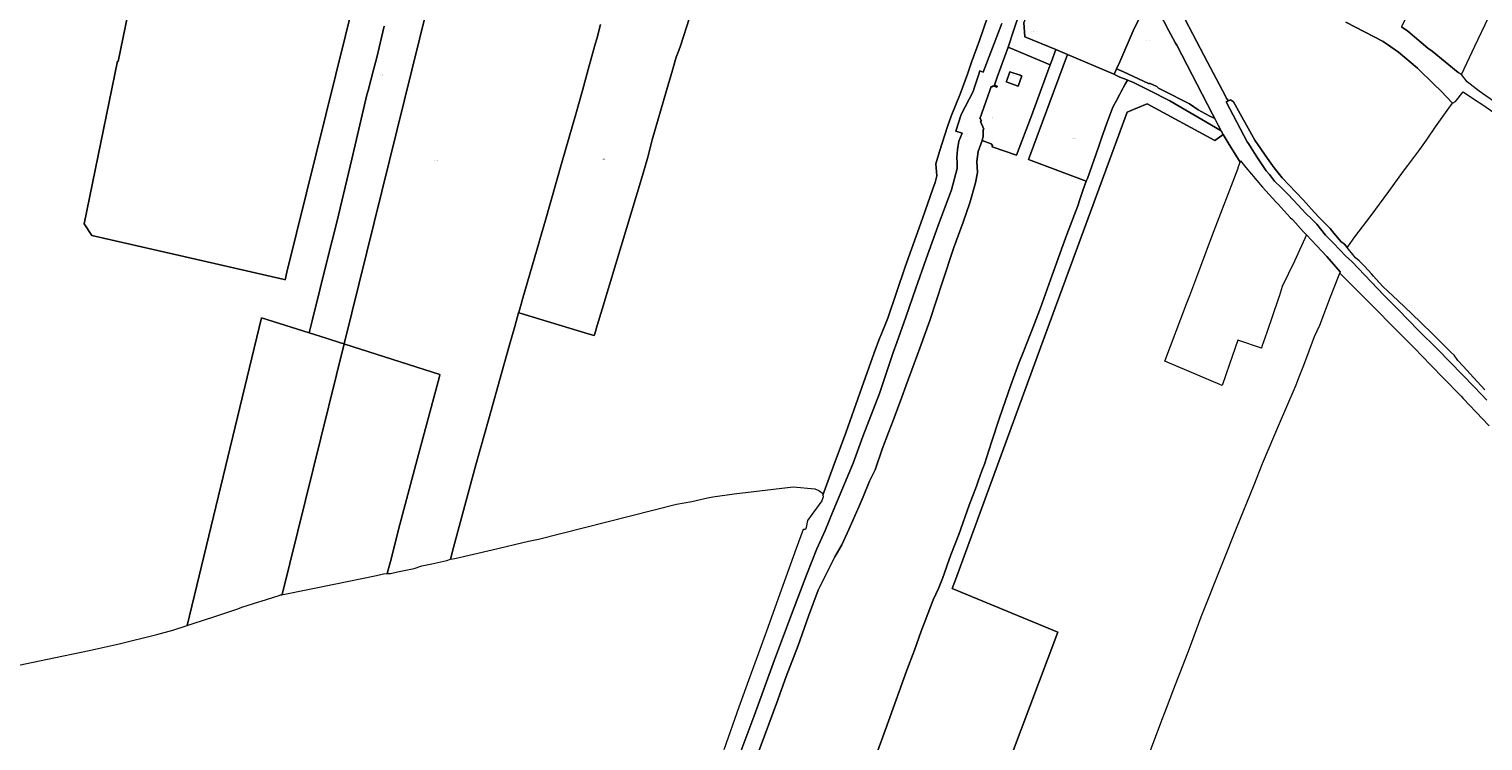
# Model space of a CAD drawing. Header units: metres. Extents: x 125062 to 130098, y 450277 to 452623.
# Tile 11 of 18: x 127190 to 128005, y 451135 to 451534. Entities that reach past the tile are written whole.
import ezdxf
from ezdxf.enums import TextEntityAlignment as Align

# ---------------------------------------------------------------- set-up
doc = ezdxf.new("R2010")
doc.units = ezdxf.units.M
doc.layers.get('0').update_dxf_attribs({"lineweight": 25})
doc.layers.add('B-WE-KG-GRENS_PERCEEL-GV', color=150, linetype='Continuous', lineweight=18)
doc.layers.add('B-WE-KG-GRENS_PERCEEL-S', color=150, linetype='Continuous', lineweight=25)
doc.styles.add('NLCS-ISO', font='NLCS-ISO.ttf')

# ---------------------------------------------------------------- blocks, each defined once
blk = doc.blocks.new('SKG-PERCEELNUMMER-SO')
at = {"style": 'NLCS-ISO', "oblique": 10, "flags": 1}
blk.add_attdef('GEMEENTECODE', text='', height=1.8, dxfattribs=at).set_placement((0, 2.6), align=Align.MIDDLE_CENTER)
at = {"style": 'NLCS-ISO', "oblique": 10}
blk.add_attdef('SECTIE', text='', height=1.8, dxfattribs=at).set_placement((-0.5, 0), align=Align.MIDDLE_RIGHT)
blk.add_attdef('PERCEELNUMMER', text='', height=1.8, dxfattribs=at).set_placement((0.5, 0), align=Align.MIDDLE_LEFT)

msp = doc.modelspace()

# ---------------------------------------------------------------- linework, layer by layer
at = {"layer": 'B-WE-KG-GRENS_PERCEEL-GV', "flags": 128}
for points in [[(127389.176, 451535.932), (127387.672, 451529.711), (127385.025, 451518.374), (127383.203, 451511.474), (127380.184, 451499.883), (127379.393, 451497.496), (127370.989, 451461.548), (127362.537, 451426.226), (127357.306, 451405.678), (127348.754, 451370.857), (127347.146, 451364.119), (127356.64, 451361.093), (127365.233, 451358.355), (127366.196, 451358.077), (127366.484, 451357.994), (127366.676, 451357.939), (127451.152, 451699.651)], [(127451.152, 451699.651), (127366.676, 451357.939), (127367.156, 451357.8), (127420.384, 451340.78), (127420.094, 451339.655), (127407.6, 451293.111), (127397.216, 451253.916), (127393.218, 451238.143), (127390.78, 451229.219), (127392.704, 451229.366), (127396.68, 451230.183), (127405.856, 451231.991), (127410.258, 451233.483), (127415.834, 451234.773), (127424.31, 451236.632), (127426.311, 451237.253), (127427.946, 451243.927), (127431.163, 451255.551), (127440.514, 451290.121), (127447.778, 451315.966), (127454.991, 451342.013), (127459.414, 451357.46), (127462.295, 451367.657), (127464.47, 451375.356), (127464.742, 451376.319), (127465.856, 451380.262), (127466.652, 451383.08), (127476.217, 451415.683), (127476.427, 451416.399), (127479.568, 451427.197), (127488.641, 451459.592), (127496.531, 451486.737), (127500.187, 451499.956), (127503.405, 451511.7), (127505.421, 451519.128), (127507.344, 451525.954), (127508.21, 451528.94), (127510.395, 451536.895)], [(127266.967, 451647.139), (127240.123, 451516.189), (127239.633, 451516.291), (127221.03, 451425.135), (127225.266, 451418.655), (127287.458, 451404.425), (127332.336, 451394.156), (127333.598, 451393.844), (127334.664, 451398.157), (127405.671, 451685.495)], [(127405.671, 451685.495), (127334.664, 451398.157), (127333.598, 451393.844), (127332.336, 451394.156), (127287.458, 451404.425), (127225.266, 451418.655), (127221.03, 451425.135), (127239.633, 451516.291), (127240.123, 451516.189), (127266.967, 451647.139)], [(128007.221, 451636.975), (127999.952, 451637.263), (127993.05, 451637.41), (127990.42, 451637.509), (127990.375, 451636.929), (127988.712, 451615.284), (127987.215, 451596.03), (127983.711, 451586.351), (127982.863, 451584.008), (127983.004, 451583.988), (127979.047, 451575.788), (127968.415, 451554.279), (127959.565, 451536.518), (127959.034, 451535.549), (127962.679, 451533.196), (127973.948, 451523.757), (127976.197, 451521.948), (127990.919, 451510.107), (127992.541, 451509.056), (127992.68, 451508.882), (128000.224, 451524.843), (128007.815, 451540.782)], [(127560.035, 451540.13), (127555.301, 451525.467), (127554.26, 451522.404), (127552.654, 451518.558), (127550.586, 451511.305), (127547.365, 451499.912), (127539.251, 451472.248), (127536.937, 451462.674), (127533.872, 451452.301), (127518.902, 451402.849), (127511.211, 451377.441), (127508.448, 451368.187), (127507.076, 451363.591), (127506.79, 451362.632), (127503.432, 451363.642), (127465.898, 451374.927), (127464.47, 451375.356), (127462.295, 451367.657), (127459.414, 451357.46), (127454.991, 451342.013), (127447.778, 451315.966), (127440.514, 451290.121), (127431.163, 451255.551), (127427.946, 451243.927), (127426.311, 451237.253), (127428.711, 451237.599), (127449.715, 451242.634), (127470.069, 451247.321), (127472.869, 451248.016), (127475.645, 451248.611), (127552.921, 451268.117), (127561.429, 451269.62), (127570.264, 451271.658), (127573.178, 451272.192), (127585.305, 451273.928), (127618.331, 451277.83), (127630.398, 451276.643), (127632.635, 451275.742), (127634.708, 451274.274), (127634.907, 451273.108), (127639.11, 451284.989), (127641.736, 451291.964), (127647.711, 451308.181), (127656.765, 451333.417), (127663.666, 451352.97), (127666.826, 451361.462), (127667.304, 451362.635), (127671.293, 451372.43), (127680.975, 451401.051), (127690.808, 451428.278), (127696.609, 451444.858), (127697.819, 451448.448), (127698.856, 451452.175), (127698.136, 451458.755), (127700.205, 451465.816), (127704.779, 451479.841), (127706.839, 451485.608), (127712.037, 451498.527), (127715.94, 451509.05), (127718.188, 451515.73), (127722.611, 451528.01), (127731.731, 451554.79)], [(127731.731, 451554.79), (127722.611, 451528.01), (127718.188, 451515.73), (127715.94, 451509.05), (127712.037, 451498.527), (127706.839, 451485.608), (127704.779, 451479.841), (127700.205, 451465.816), (127698.136, 451458.755), (127698.856, 451452.175), (127697.819, 451448.448), (127696.609, 451444.858), (127690.808, 451428.278), (127680.975, 451401.051), (127671.293, 451372.43), (127667.304, 451362.635), (127666.826, 451361.462), (127663.666, 451352.97), (127656.765, 451333.417), (127647.711, 451308.181), (127641.736, 451291.964), (127639.11, 451284.989), (127634.907, 451273.108), (127635.061, 451272.204), (127634.248, 451269.957), (127626.223, 451258.974), (127625.503, 451255.007), (127625.103, 451253.976), (127623.818, 451254.004), (127619.91, 451243.362), (127612.493, 451222.54), (127603.245, 451196.936), (127598.761, 451184.715), (127593.936, 451171.445), (127587.885, 451154.296), (127579.485, 451130.383)], [(127818.17, 451554.055), (127828.569, 451533.774), (127832.428, 451526.396), (127833.141, 451525.425), (127853.168, 451486.675), (127854.471, 451484.208), (127856.466, 451480.43), (127858.073, 451477.387), (127859.204, 451475.246), (127862.046, 451470.583), (127868.731, 451459.854), (127868.972, 451460.549), (127871.951, 451456.795), (127874.99, 451453.09), (127878.09, 451449.435), (127881.248, 451445.831), (127888.721, 451437.548), (127889.985, 451436.174), (127896.771, 451428.797), (127897.875, 451427.783), (127898.219, 451427.467), (127904.049, 451420.95), (127905.877, 451418.985), (127911.43, 451413.018), (127917.3, 451406.888), (127924.823, 451398.348), (127924.509, 451397.539), (127928.396, 451393.717), (127938.273, 451383.92), (127960.502, 451361.571), (127966.252, 451355.671), (127975.618, 451345.954), (127982.806, 451338.6), (127983.799, 451337.584), (127991.096, 451330.094), (127992.465, 451328.689), (127993.73, 451327.341), (128008.133, 451312.006)], [(127829.631, 451555.644), (127850.432, 451515.898), (127858.808, 451499.935), (127861.235, 451495.309), (127862.091, 451494.158), (127863.27, 451494.69), (127864.951, 451493.533), (127876.865, 451472.073), (127884.082, 451461.842), (127887.797, 451456.575), (127892.256, 451450.953), (127899.831, 451443.023), (127904.228, 451438.419), (127908.69, 451433.359), (127912.639, 451429.23), (127915.11, 451426.648), (127919.06, 451422.518), (127921.142, 451420.058), (127923.439, 451417.343), (127925.113, 451415.365), (127927.166, 451413.826), (127928.742, 451411.914), (127929.017, 451412.311), (127932.975, 451418.031), (127942.092, 451429.893), (127952.086, 451443.428), (127960.252, 451454.817), (127962.634, 451457.955), (127969.369, 451466.828), (127973.051, 451472.198), (127978.212, 451479.516), (127985.651, 451490.056), (127987.605, 451492.753), (127981.081, 451499.836), (127977.492, 451503.273), (127968.139, 451512.374), (127957.411, 451521.409), (127948.768, 451527.441), (127927.87, 451538.188)], [(128006.832, 451326.397), (128000, 451333.643), (127992.821, 451340.994), (127986.479, 451347.488), (127979.048, 451355.098), (127968.901, 451365.353), (127956.999, 451377.34), (127949.4, 451384.993), (127931.231, 451404.053), (127927.798, 451407.225), (127924.571, 451410.63), (127920.99, 451414.41), (127916.53, 451418.96), (127911.69, 451425.04), (127908.472, 451428.164), (127905.52, 451431.03), (127901.03, 451435.879), (127898.666, 451438.432), (127895.26, 451442.11), (127891.518, 451445.754), (127888, 451449.18), (127885.067, 451452.778), (127883.32, 451454.92), (127880.261, 451459.428), (127878.42, 451462.14), (127876.675, 451464.877), (127874.833, 451467.767), (127873.329, 451470.155), (127872.67, 451471.16), (127866.825, 451482.209), (127860.81, 451493.58), (127862.091, 451494.158), (127861.235, 451495.309), (127858.808, 451499.935), (127850.432, 451515.898), (127829.631, 451555.644)], [(127510.395, 451536.895), (127508.21, 451528.94), (127507.344, 451525.954), (127505.421, 451519.128), (127503.405, 451511.7), (127500.187, 451499.956), (127496.531, 451486.737), (127488.641, 451459.592), (127479.568, 451427.197), (127476.427, 451416.399), (127476.217, 451415.683), (127466.652, 451383.08), (127465.856, 451380.262), (127464.742, 451376.319), (127464.47, 451375.356), (127465.898, 451374.927), (127503.432, 451363.642), (127506.79, 451362.632), (127507.076, 451363.591), (127508.448, 451368.187), (127511.211, 451377.441), (127518.902, 451402.849), (127533.872, 451452.301), (127536.937, 451462.674), (127539.251, 451472.248), (127547.365, 451499.912), (127550.586, 451511.305), (127552.654, 451518.558), (127554.26, 451522.404), (127555.301, 451525.467), (127560.035, 451540.13)], [(127598.564, 451128.248), (127608.955, 451156.439), (127614.403, 451171.509), (127621.003, 451188.853), (127626.877, 451205.348), (127632.199, 451219.968), (127636.486, 451228.613), (127641.601, 451238.582), (127645.536, 451245.377), (127649.423, 451253.898), (127655.217, 451267.091), (127657.574, 451272.164), (127661.112, 451280.96), (127664.122, 451287.407), (127668.189, 451298.903), (127671.777, 451308.225), (127674.212, 451314.948), (127679.131, 451328.143), (127681.616, 451334.866), (127689.197, 451355.609), (127694.795, 451371.054), (127701.876, 451392.674), (127708.38, 451411.943), (127713.476, 451426.239), (127717.242, 451436.961), (127720.508, 451448.184), (127721.517, 451453.959), (127721.252, 451460.237), (127721.86, 451465.713), (127724.184, 451471.86), (127724.194, 451471.886), (127724.748, 451474.36), (127724.703, 451478.062), (127725.078, 451478.337), (127723.161, 451482.617), (127723.711, 451482.991), (127723.113, 451484.268), (127722.788, 451484.118), (127728.546, 451499.948), (127729.27, 451502.258), (127729.897, 451502.015), (127730.091, 451502.617), (127732.376, 451501.742), (127732.569, 451502.295), (127731.137, 451502.904), (127732.561, 451507.423), (127738.691, 451524.279), (127739.084, 451525.358), (127741.617, 451532.822), (127745.519, 451544.318)], [(127745.519, 451544.318), (127741.617, 451532.822), (127739.084, 451525.358), (127738.691, 451524.279), (127749.452, 451519.687), (127762.275, 451514.245), (127762.971, 451516.12), (127765.463, 451522.833), (127748.155, 451530.083), (127747.462, 451538.053)], [(127184.462, 451177.953), (127200.464, 451181.224), (127223.842, 451186.105), (127240.67, 451189.898), (127261.775, 451195.159), (127270.652, 451197.442), (127278.179, 451199.979), (127278.673, 451200.143), (127320.398, 451372.641), (127347.146, 451364.119), (127348.754, 451370.857), (127357.306, 451405.678), (127362.537, 451426.226), (127370.989, 451461.548), (127379.393, 451497.496), (127380.184, 451499.883), (127383.203, 451511.474), (127385.025, 451518.374), (127387.672, 451529.711), (127389.176, 451535.932)], [(127735.224, 451537.461), (127728.981, 451521.464), (127724.721, 451510.236), (127722.774, 451510.901), (127722.074, 451508.573), (127719.755, 451501.314), (127719.089, 451499.328), (127712.403, 451486.433), (127709.329, 451477.232), (127713.05, 451475.948), (127711.1, 451471.487), (127710.285, 451466.827), (127710.028, 451462.335), (127710.185, 451459.396), (127710.103, 451456.151), (127706.956, 451444.325), (127699.567, 451424.314), (127692.812, 451405.69), (127687.057, 451389.249), (127681.458, 451372.967), (127676.4, 451358.746), (127674.381, 451353.069), (127666.576, 451330.166), (127657.337, 451306.014), (127651.895, 451291.044), (127640.621, 451264.316), (127636.158, 451253.461), (127631.584, 451243.163), (127625.837, 451228.918), (127617.307, 451206.389), (127607.86, 451180.956), (127596.372, 451149.598), (127588.066, 451127.013)], [(127588.066, 451127.013), (127596.372, 451149.598), (127607.86, 451180.956), (127617.307, 451206.389), (127625.837, 451228.918), (127631.584, 451243.163), (127636.158, 451253.461), (127640.621, 451264.316), (127651.895, 451291.044), (127657.337, 451306.014), (127666.576, 451330.166), (127674.381, 451353.069), (127676.4, 451358.746), (127681.458, 451372.967), (127687.057, 451389.249), (127692.812, 451405.69), (127699.567, 451424.314), (127706.956, 451444.325), (127710.103, 451456.151), (127710.185, 451459.396), (127710.028, 451462.335), (127710.285, 451466.827), (127711.1, 451471.487), (127713.05, 451475.948), (127709.329, 451477.232), (127712.403, 451486.433), (127719.089, 451499.328), (127719.755, 451501.314), (127722.074, 451508.573), (127722.774, 451510.901), (127724.721, 451510.236), (127728.981, 451521.464), (127735.224, 451537.461)], [(127927.87, 451538.188), (127948.768, 451527.441), (127957.411, 451521.409), (127968.139, 451512.374), (127977.492, 451503.273), (127981.081, 451499.836), (127987.605, 451492.753), (127989.332, 451493.8), (127993.664, 451499.193), (127999.957, 451494.93), (128004.716, 451491.858), (128016.962, 451483.321)], [(128020.479, 451487.098), (128002.611, 451499.58), (127995.895, 451504.857), (127992.68, 451508.882), (127992.541, 451509.056), (127990.919, 451510.107), (127976.197, 451521.948), (127973.948, 451523.757), (127962.679, 451533.196), (127959.034, 451535.549)], [(127659.982, 451114.248), (127669.997, 451141.814), (127682.021, 451175.103), (127686.213, 451186.349), (127689.929, 451196.896), (127692.162, 451202.669), (127696.729, 451214.44), (127699.738, 451220.786), (127700.893, 451223.66), (127701.947, 451226.534), (127706.641, 451239.73), (127711.008, 451251.101), (127716.957, 451267.571), (127720.923, 451278.267), (127722.103, 451281.566), (127723.885, 451286.789), (127725.391, 451290.538), (127729.459, 451302.835), (127733.954, 451316.456), (127740.306, 451334.726), (127744.674, 451347.172), (127747.559, 451354.019), (127752.93, 451367.864), (127756.845, 451378.135), (127763.321, 451396.405), (127769.271, 451413.15), (127771.68, 451419.172), (127777.703, 451435.242), (127778.859, 451438.941), (127780.742, 451444.389), (127782.512, 451449.134), (127750.032, 451461.204), (127750.63, 451462.813), (127771.928, 451520.125), (127765.463, 451522.833), (127762.971, 451516.12), (127762.275, 451514.245), (127751.722, 451485.825), (127743.47, 451463.642), (127729.741, 451468.461), (127729.949, 451469.117), (127729.179, 451470.012), (127724.184, 451471.86), (127721.86, 451465.713), (127721.252, 451460.237), (127721.517, 451453.959), (127720.508, 451448.184), (127717.242, 451436.961), (127713.476, 451426.239), (127708.38, 451411.943), (127701.876, 451392.674), (127694.795, 451371.054), (127689.197, 451355.609), (127681.616, 451334.866), (127679.131, 451328.143), (127674.212, 451314.948), (127671.777, 451308.225), (127668.189, 451298.903), (127664.122, 451287.407), (127661.112, 451280.96), (127657.574, 451272.164), (127655.217, 451267.091), (127649.423, 451253.898), (127645.536, 451245.377), (127641.601, 451238.582), (127636.486, 451228.613), (127632.199, 451219.968), (127626.877, 451205.348), (127621.003, 451188.853), (127614.403, 451171.509), (127608.955, 451156.439), (127598.564, 451128.248)], [(127730.395, 451100.222), (127766.525, 451196.314), (127707.415, 451220.837), (127709.237, 451225.812), (127759.098, 451361.948), (127805.327, 451487.816), (127811.26, 451490.314), (127816.565, 451492.561), (127854.575, 451471.891), (127858.365, 451474.638), (127859.204, 451475.246), (127858.073, 451477.387), (127849.505, 451482.365), (127829.255, 451494.129), (127817.866, 451499.999), (127808.625, 451504.522), (127805.529, 451505.771), (127804.262, 451503.418), (127801.892, 451499.015), (127801.266, 451497.852), (127799.365, 451494.322), (127797.385, 451490.525), (127794.022, 451481.603), (127791.036, 451473.205), (127789.277, 451468.257), (127783.101, 451450.712), (127782.512, 451449.134), (127780.742, 451444.389), (127778.859, 451438.941), (127777.703, 451435.242), (127771.68, 451419.172), (127769.271, 451413.15), (127763.321, 451396.405), (127756.845, 451378.135), (127752.93, 451367.864), (127747.559, 451354.019), (127744.674, 451347.172), (127740.306, 451334.726), (127733.954, 451316.456), (127729.459, 451302.835), (127725.391, 451290.538), (127723.885, 451286.789), (127722.103, 451281.566), (127720.923, 451278.267), (127716.957, 451267.571), (127711.008, 451251.101), (127706.641, 451239.73), (127701.947, 451226.534), (127700.893, 451223.66), (127699.738, 451220.786), (127696.729, 451214.44), (127692.162, 451202.669), (127689.929, 451196.896), (127686.213, 451186.349), (127682.021, 451175.103), (127669.997, 451141.814), (127659.982, 451114.248)], [(127816.772, 451125.62), (127824.352, 451145.638), (127827.364, 451153.835), (127831.63, 451164.631), (127840.288, 451187.173), (127846.939, 451205.067), (127858.958, 451235.355), (127866.662, 451254.772), (127876.622, 451279.037), (127881.214, 451290.983), (127891.374, 451314.572), (127894.361, 451321.605), (127900.054, 451335.013), (127901.744, 451339.409), (127904.32, 451346.109), (127910.443, 451362.128), (127913.403, 451368.425), (127914.33, 451370.931), (127918.347, 451381.796), (127920.706, 451387.743), (127924.509, 451397.539), (127924.823, 451398.348), (127917.3, 451406.888), (127911.43, 451413.018), (127905.877, 451418.985), (127899.135, 451404.292), (127892.339, 451390.125), (127890.502, 451384.444), (127890.23, 451383.601), (127883.639, 451364.395), (127880.915, 451356.459), (127880.616, 451355.588), (127867.428, 451360.056), (127862.772, 451346.662), (127858.585, 451334.619), (127826.512, 451348.312), (127838.659, 451380.426), (127840.428, 451385.137), (127846.604, 451401.582), (127853.141, 451418.988), (127867.57, 451456.499), (127867.644, 451456.714), (127868.731, 451459.854), (127862.046, 451470.583), (127859.204, 451475.246), (127858.365, 451474.638), (127854.575, 451471.891), (127816.565, 451492.561), (127811.26, 451490.314), (127805.327, 451487.816), (127759.098, 451361.948), (127709.237, 451225.812), (127707.415, 451220.837), (127766.525, 451196.314), (127730.395, 451100.222)], [(128005.76, 451332.139), (128001.566, 451336.834), (127993.676, 451345.417), (127990.61, 451348.724), (127988.685, 451351.674), (127986.859, 451353.201), (127976.066, 451363.886), (127964.661, 451374.888), (127957.208, 451381.987), (127951.483, 451387.441), (127948.63, 451390.158), (127946.795, 451392.2), (127944.907, 451394.302), (127943.461, 451395.912), (127942.255, 451397.255), (127938.391, 451401.557), (127935.312, 451404.457), (127933.423, 451406.237), (127928.742, 451411.914), (127927.166, 451413.826), (127925.113, 451415.365), (127923.439, 451417.343), (127921.142, 451420.058), (127919.06, 451422.518), (127915.11, 451426.648), (127912.639, 451429.23), (127908.69, 451433.359), (127904.228, 451438.419), (127899.831, 451443.023), (127892.256, 451450.953), (127887.797, 451456.575), (127884.082, 451461.842), (127876.865, 451472.073), (127864.951, 451493.533), (127863.27, 451494.69), (127862.091, 451494.158), (127860.81, 451493.58), (127866.825, 451482.209), (127872.67, 451471.16), (127873.329, 451470.155), (127874.833, 451467.767), (127876.675, 451464.877), (127878.42, 451462.14), (127880.261, 451459.428), (127883.32, 451454.92), (127885.067, 451452.778), (127888, 451449.18), (127891.518, 451445.754), (127895.26, 451442.11), (127898.666, 451438.432), (127901.03, 451435.879), (127905.52, 451431.03), (127908.472, 451428.164), (127911.69, 451425.04), (127916.53, 451418.96), (127920.99, 451414.41), (127924.571, 451410.63), (127927.798, 451407.225), (127931.231, 451404.053), (127949.4, 451384.993), (127956.999, 451377.34), (127968.901, 451365.353), (127979.048, 451355.098), (127986.479, 451347.488), (127992.821, 451340.994), (128000, 451333.643), (128006.832, 451326.397)]]:
    msp.add_lwpolyline(points, dxfattribs=at)
for points in [[(127774.877, 451557.031), (127757.241, 451564.24), (127755.824, 451560.491), (127747.462, 451538.053), (127748.155, 451530.083), (127765.463, 451522.833), (127771.928, 451520.125), (127797.632, 451509.357), (127798.123, 451509.152), (127799.057, 451511.204), (127799.484, 451512.141), (127801.242, 451516.001), (127808.82, 451533.397), (127812.264, 451540.59), (127805.33, 451543.589), (127792.667, 451549.076), (127789.904, 451550.195), (127790.123, 451550.798)], [(127828.569, 451533.774), (127818.17, 451554.055), (127817.38, 451552.456), (127812.264, 451540.59), (127808.82, 451533.397), (127801.242, 451516.001), (127799.484, 451512.141), (127803.422, 451510.403), (127806.193, 451509.18), (127817.361, 451503.871), (127818.32, 451503.91), (127822.076, 451502.228), (127822.974, 451501.287), (127825.491, 451499.999), (127840.325, 451492.378), (127845.195, 451489.016), (127851.363, 451485.819), (127854.471, 451484.208), (127853.168, 451486.675), (127833.141, 451525.425), (127832.428, 451526.396)], [(127722.788, 451484.118), (127723.113, 451484.268), (127723.711, 451482.991), (127723.161, 451482.617), (127725.078, 451478.337), (127724.703, 451478.062), (127724.748, 451474.36), (127724.194, 451471.886), (127724.184, 451471.86), (127729.179, 451470.012), (127729.949, 451469.117), (127729.741, 451468.461), (127743.47, 451463.642), (127751.722, 451485.825), (127762.275, 451514.245), (127749.452, 451519.687), (127738.691, 451524.279), (127732.561, 451507.423), (127731.137, 451502.904), (127732.569, 451502.295), (127732.376, 451501.742), (127730.091, 451502.617), (127729.897, 451502.015), (127729.27, 451502.258), (127728.546, 451499.948)], [(127801.892, 451499.015), (127804.262, 451503.418), (127805.529, 451505.771), (127805.348, 451505.844), (127801.212, 451507.428), (127798.264, 451508.922), (127797.616, 451509.251), (127797.632, 451509.357), (127771.928, 451520.125), (127750.63, 451462.813), (127750.032, 451461.204), (127782.512, 451449.134), (127783.101, 451450.712), (127789.277, 451468.257), (127791.036, 451473.205), (127794.022, 451481.603), (127797.385, 451490.525), (127799.365, 451494.322), (127801.266, 451497.852)], [(127746.028, 451508.225), (127745.416, 451508.444), (127739.723, 451510.387), (127737.999, 451505.589), (127737.703, 451504.765), (127744.286, 451502.413), (127746.373, 451508.117)], [(127737.703, 451504.765), (127737.999, 451505.589), (127739.723, 451510.387), (127745.416, 451508.444), (127746.028, 451508.225), (127746.373, 451508.117), (127744.286, 451502.413)], [(127805.529, 451505.771), (127808.625, 451504.522), (127817.866, 451499.999), (127829.255, 451494.129), (127849.505, 451482.365), (127858.073, 451477.387), (127856.466, 451480.43), (127854.471, 451484.208), (127851.363, 451485.819), (127845.195, 451489.016), (127840.325, 451492.378), (127825.491, 451499.999), (127822.974, 451501.287), (127822.076, 451502.228), (127818.32, 451503.91), (127817.361, 451503.871), (127806.193, 451509.18), (127803.422, 451510.403), (127799.484, 451512.141), (127799.057, 451511.204), (127798.123, 451509.152), (127797.632, 451509.357), (127797.616, 451509.251), (127798.264, 451508.922), (127801.212, 451507.428), (127805.348, 451505.844)], [(127318.943, 451213.379), (127320.226, 451213.792), (127330.297, 451217.032), (127330.997, 451217.257), (127331.403, 451217.339), (127331.728, 451217.405), (127331.945, 451217.449), (127366.676, 451357.939), (127366.484, 451357.994), (127366.196, 451358.077), (127365.233, 451358.355), (127356.64, 451361.093), (127347.146, 451364.119), (127320.398, 451372.641), (127278.673, 451200.143), (127280.91, 451200.884), (127282.029, 451201.255), (127294.16, 451205.274), (127306.663, 451209.201), (127310.015, 451210.545), (127312.366, 451211.291)], [(127420.384, 451340.78), (127367.156, 451357.8), (127366.676, 451357.939), (127331.945, 451217.449), (127332.488, 451217.56), (127361.051, 451223.375), (127384.879, 451228.231), (127388.78, 451229.048), (127390.78, 451229.219), (127393.218, 451238.143), (127397.216, 451253.916), (127407.6, 451293.111), (127420.094, 451339.655)]]:
    msp.add_lwpolyline(points, close=True, dxfattribs=at)

# ---------------------------------------------------------------- block references
at = {"layer": 'B-WE-KG-GRENS_PERCEEL-S', "xscale": 0.25, "yscale": 0.25, "zscale": 0.25}
for p, values in [((127751.82, 451532.951), {'PERCEELNUMMER': '333', 'SECTIE': 'G'}), ((127816.863, 451528.014), {'PERCEELNUMMER': '334', 'SECTIE': 'G'}), ((127387.255, 451508.578), {'PERCEELNUMMER': '411', 'SECTIE': 'C'}), ((127741.945, 451508.265), {'PERCEELNUMMER': '335', 'SECTIE': 'G'}), ((127817.985, 451502.095), {'PERCEELNUMMER': '292', 'SECTIE': 'G'}), ((127324.731, 451489.002), {'PERCEELNUMMER': '887', 'SECTIE': 'C'}), ((127730.202, 451484.923), {'PERCEELNUMMER': '336', 'SECTIE': 'G'}), ((127775.105, 451473.085), {'PERCEELNUMMER': '376', 'SECTIE': 'G'}), ((127417.892, 451460.784), {'PERCEELNUMMER': '412', 'SECTIE': 'C'}), ((127511.576, 451461.489), {'PERCEELNUMMER': '569', 'SECTIE': 'C'})]:
    msp.add_blockref('SKG-PERCEELNUMMER-SO', p, dxfattribs=at).add_auto_attribs(values)

doc.saveas('drawing.dxf')
